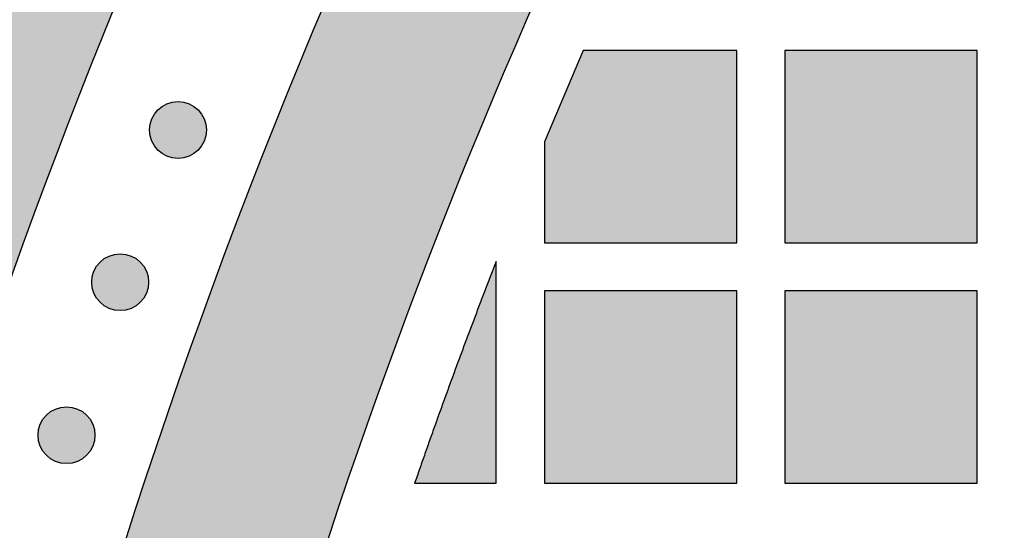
# Model space of a CAD drawing. Header units: millimetres. Extents: x -3873 to -97, y 912 to 4165.
# Tile 187 of 256: x -3704 to -3643, y 1576 to 1608. Entities that reach past the tile are written whole.
import ezdxf

# ---------------------------------------------------------------- set-up
doc = ezdxf.new("R2010")
doc.units = ezdxf.units.MM
doc.layers.add('pattern', color=7, linetype='Continuous', true_color=0x000000)

msp = doc.modelspace()

# ---------------------------------------------------------------- hatches: boundary and pattern name
at = {"layer": 'pattern'}
for points in [[(-3727.04, 1486.691), (-3726.397, 1494.566), (-3725.595, 1502.451), (-3724.634, 1510.34), (-3723.513, 1518.229), (-3722.232, 1526.114), (-3720.79, 1533.989), (-3719.188, 1541.849), (-3717.424, 1549.69), (-3715.5, 1557.506), (-3713.416, 1565.293), (-3711.173, 1573.046), (-3708.771, 1580.76), (-3706.211, 1588.431), (-3703.495, 1596.052), (-3700.624, 1603.62), (-3697.599, 1611.13), (-3694.424, 1618.577), (-3691.098, 1625.957), (-3687.626, 1633.265), (-3684.008, 1640.497), (-3680.248, 1647.648), (-3676.348, 1654.714), (-3672.312, 1661.692), (-3668.142, 1668.577), (-3663.84, 1675.366), (-3659.412, 1682.055), (-3654.86, 1688.64), (-3650.187, 1695.119), (-3645.397, 1701.487), (-3640.495, 1707.743), (-3635.483, 1713.882), (-3630.366, 1719.903), (-3632.469, 1719.138), (-3634.555, 1718.313), (-3636.622, 1717.429), (-3638.669, 1716.487), (-3640.691, 1715.486), (-3642.688, 1714.43), (-3644.656, 1713.317), (-3646.593, 1712.15), (-3648.497, 1710.93), (-3650.366, 1709.658), (-3652.197, 1708.336), (-3653.99, 1706.966), (-3655.741, 1705.549), (-3657.449, 1704.086), (-3659.112, 1702.581), (-3660.73, 1701.035), (-3667.802, 1691.052), (-3674.596, 1680.831), (-3681.099, 1670.383), (-3687.301, 1659.722), (-3693.19, 1648.86), (-3698.759, 1637.811), (-3703.997, 1626.589), (-3708.898, 1615.21), (-3713.454, 1603.688), (-3717.66, 1592.04), (-3721.51, 1580.282), (-3725, 1568.429), (-3728.128, 1556.498), (-3730.891, 1544.506), (-3733.288, 1532.469), (-3735.32, 1520.405), (-3735.234, 1518.234), (-3735.09, 1516.06), (-3734.888, 1513.887), (-3734.627, 1511.716), (-3734.307, 1509.549), (-3733.928, 1507.39), (-3733.492, 1505.24), (-3732.997, 1503.102), (-3732.445, 1500.978), (-3731.836, 1498.87), (-3731.171, 1496.781), (-3730.451, 1494.713), (-3729.677, 1492.667), (-3728.849, 1490.647), (-3727.97, 1488.655)], [(-3704.062, 1459.827), (-3703.96, 1467.011), (-3703.72, 1474.212), (-3703.34, 1481.426), (-3702.82, 1488.649), (-3702.159, 1495.877), (-3701.358, 1503.105), (-3700.414, 1510.331), (-3699.328, 1517.549), (-3698.101, 1524.756), (-3696.731, 1531.947), (-3695.22, 1539.118), (-3693.568, 1546.265), (-3691.775, 1553.384), (-3689.842, 1560.471), (-3687.77, 1567.521), (-3685.561, 1574.531), (-3683.214, 1581.496), (-3680.732, 1588.412), (-3678.117, 1595.276), (-3675.369, 1602.084), (-3672.491, 1608.832), (-3669.485, 1615.515), (-3666.353, 1622.132), (-3663.096, 1628.677), (-3659.719, 1635.148), (-3656.222, 1641.541), (-3652.609, 1647.853), (-3648.882, 1654.081), (-3645.045, 1660.223), (-3641.1, 1666.274), (-3637.049, 1672.233), (-3632.898, 1678.097), (-3631.885, 1680.011), (-3630.915, 1681.951), (-3629.988, 1683.916), (-3629.106, 1685.905), (-3628.268, 1687.915), (-3627.476, 1689.946), (-3626.73, 1691.995), (-3626.031, 1694.061), (-3625.38, 1696.143), (-3624.778, 1698.239), (-3624.224, 1700.347), (-3623.718, 1702.466), (-3623.262, 1704.593), (-3622.856, 1706.727), (-3622.499, 1708.867), (-3622.191, 1711.011), (-3627.599, 1704.589), (-3632.886, 1698.028), (-3638.046, 1691.331), (-3643.074, 1684.501), (-3647.966, 1677.542), (-3652.717, 1670.458), (-3657.322, 1663.253), (-3661.776, 1655.933), (-3666.076, 1648.501), (-3670.217, 1640.963), (-3674.196, 1633.323), (-3678.009, 1625.587), (-3681.652, 1617.76), (-3685.122, 1609.849), (-3688.417, 1601.857), (-3691.534, 1593.793), (-3694.47, 1585.661), (-3697.224, 1577.467), (-3699.793, 1569.219), (-3702.175, 1560.921), (-3704.371, 1552.58), (-3706.378, 1544.204), (-3708.195, 1535.797), (-3709.823, 1527.366), (-3711.262, 1518.919), (-3712.51, 1510.46), (-3713.57, 1501.997), (-3714.441, 1493.535), (-3715.124, 1485.082), (-3715.621, 1476.642), (-3715.934, 1468.221), (-3716.062, 1459.827)], [(-3669.179, 1606.425), (-3671.607, 1600.717), (-3671.607, 1594.425), (-3659.608, 1594.425), (-3659.608, 1606.425)], [(-3644.608, 1606.425), (-3656.607, 1606.425), (-3656.607, 1594.425), (-3644.608, 1594.425)], [(-3693.203, 1602.721), (-3693.231, 1602.749), (-3693.26, 1602.776), (-3693.29, 1602.802), (-3693.321, 1602.829), (-3693.352, 1602.854), (-3693.385, 1602.88), (-3693.418, 1602.904), (-3693.452, 1602.928), (-3693.487, 1602.952), (-3693.523, 1602.974), (-3693.559, 1602.997), (-3693.596, 1603.018), (-3693.634, 1603.038), (-3693.673, 1603.058), (-3693.713, 1603.077), (-3693.753, 1603.095), (-3693.793, 1603.112), (-3693.835, 1603.128), (-3693.877, 1603.143), (-3693.919, 1603.157), (-3693.962, 1603.17), (-3694.006, 1603.182), (-3694.05, 1603.193), (-3694.094, 1603.203), (-3694.138, 1603.212), (-3694.183, 1603.219), (-3694.229, 1603.226), (-3694.274, 1603.231), (-3694.32, 1603.235), (-3694.366, 1603.238), (-3694.411, 1603.24), (-3694.457, 1603.241), (-3694.503, 1603.24), (-3694.549, 1603.238), (-3694.595, 1603.235), (-3694.641, 1603.231), (-3694.686, 1603.226), (-3694.731, 1603.219), (-3694.776, 1603.212), (-3694.821, 1603.203), (-3694.865, 1603.193), (-3694.909, 1603.182), (-3694.953, 1603.17), (-3694.996, 1603.157), (-3695.038, 1603.143), (-3695.08, 1603.128), (-3695.121, 1603.112), (-3695.162, 1603.095), (-3695.202, 1603.077), (-3695.242, 1603.058), (-3695.28, 1603.038), (-3695.318, 1603.018), (-3695.356, 1602.997), (-3695.392, 1602.974), (-3695.428, 1602.952), (-3695.463, 1602.928), (-3695.497, 1602.904), (-3695.53, 1602.88), (-3695.563, 1602.854), (-3695.594, 1602.829), (-3695.625, 1602.802), (-3695.655, 1602.776), (-3695.684, 1602.749), (-3695.712, 1602.721), (-3695.74, 1602.693), (-3695.767, 1602.664), (-3695.793, 1602.634), (-3695.82, 1602.603), (-3695.845, 1602.572), (-3695.871, 1602.539), (-3695.895, 1602.506), (-3695.919, 1602.472), (-3695.943, 1602.437), (-3695.966, 1602.401), (-3695.988, 1602.365), (-3696.009, 1602.327), (-3696.029, 1602.289), (-3696.049, 1602.251), (-3696.068, 1602.211), (-3696.086, 1602.171), (-3696.103, 1602.13), (-3696.119, 1602.089), (-3696.134, 1602.047), (-3696.148, 1602.005), (-3696.161, 1601.962), (-3696.173, 1601.918), (-3696.184, 1601.874), (-3696.194, 1601.83), (-3696.203, 1601.785), (-3696.21, 1601.74), (-3696.217, 1601.695), (-3696.222, 1601.65), (-3696.226, 1601.604), (-3696.229, 1601.558), (-3696.231, 1601.512), (-3696.232, 1601.466), (-3696.231, 1601.42), (-3696.229, 1601.375), (-3696.226, 1601.329), (-3696.222, 1601.283), (-3696.217, 1601.238), (-3696.21, 1601.192), (-3696.203, 1601.147), (-3696.194, 1601.103), (-3696.184, 1601.058), (-3696.173, 1601.015), (-3696.161, 1600.971), (-3696.148, 1600.928), (-3696.134, 1600.886), (-3696.119, 1600.844), (-3696.103, 1600.802), (-3696.086, 1600.762), (-3696.068, 1600.722), (-3696.049, 1600.682), (-3696.029, 1600.643), (-3696.009, 1600.605), (-3695.988, 1600.568), (-3695.966, 1600.532), (-3695.943, 1600.496), (-3695.919, 1600.461), (-3695.895, 1600.427), (-3695.871, 1600.394), (-3695.845, 1600.361), (-3695.82, 1600.33), (-3695.793, 1600.299), (-3695.767, 1600.269), (-3695.74, 1600.24), (-3695.712, 1600.212), (-3695.684, 1600.184), (-3695.655, 1600.157), (-3695.625, 1600.13), (-3695.594, 1600.104), (-3695.563, 1600.078), (-3695.53, 1600.053), (-3695.497, 1600.028), (-3695.463, 1600.004), (-3695.428, 1599.981), (-3695.392, 1599.958), (-3695.356, 1599.936), (-3695.318, 1599.915), (-3695.28, 1599.894), (-3695.242, 1599.875), (-3695.202, 1599.856), (-3695.162, 1599.838), (-3695.121, 1599.821), (-3695.08, 1599.805), (-3695.038, 1599.79), (-3694.996, 1599.776), (-3694.953, 1599.763), (-3694.909, 1599.751), (-3694.865, 1599.74), (-3694.821, 1599.73), (-3694.776, 1599.721), (-3694.731, 1599.713), (-3694.686, 1599.707), (-3694.641, 1599.702), (-3694.595, 1599.697), (-3694.549, 1599.694), (-3694.503, 1599.693), (-3694.457, 1599.692), (-3694.411, 1599.693), (-3694.366, 1599.694), (-3694.32, 1599.697), (-3694.274, 1599.702), (-3694.229, 1599.707), (-3694.183, 1599.713), (-3694.138, 1599.721), (-3694.094, 1599.73), (-3694.05, 1599.74), (-3694.006, 1599.751), (-3693.962, 1599.763), (-3693.919, 1599.776), (-3693.877, 1599.79), (-3693.835, 1599.805), (-3693.793, 1599.821), (-3693.753, 1599.838), (-3693.713, 1599.856), (-3693.673, 1599.875), (-3693.634, 1599.894), (-3693.596, 1599.915), (-3693.559, 1599.936), (-3693.523, 1599.958), (-3693.487, 1599.981), (-3693.452, 1600.004), (-3693.418, 1600.028), (-3693.385, 1600.053), (-3693.352, 1600.078), (-3693.321, 1600.104), (-3693.29, 1600.13), (-3693.26, 1600.157), (-3693.231, 1600.184), (-3693.203, 1600.212), (-3693.175, 1600.24), (-3693.148, 1600.269), (-3693.121, 1600.299), (-3693.095, 1600.33), (-3693.069, 1600.361), (-3693.044, 1600.394), (-3693.019, 1600.427), (-3692.995, 1600.461), (-3692.972, 1600.496), (-3692.949, 1600.532), (-3692.927, 1600.568), (-3692.906, 1600.605), (-3692.886, 1600.643), (-3692.866, 1600.682), (-3692.847, 1600.722), (-3692.829, 1600.762), (-3692.812, 1600.802), (-3692.796, 1600.844), (-3692.781, 1600.886), (-3692.767, 1600.928), (-3692.754, 1600.971), (-3692.742, 1601.015), (-3692.731, 1601.058), (-3692.721, 1601.103), (-3692.712, 1601.147), (-3692.704, 1601.192), (-3692.698, 1601.238), (-3692.693, 1601.283), (-3692.688, 1601.329), (-3692.685, 1601.375), (-3692.684, 1601.42), (-3692.683, 1601.466), (-3692.684, 1601.512), (-3692.685, 1601.558), (-3692.688, 1601.604), (-3692.693, 1601.65), (-3692.698, 1601.695), (-3692.704, 1601.74), (-3692.712, 1601.785), (-3692.721, 1601.83), (-3692.731, 1601.874), (-3692.742, 1601.918), (-3692.754, 1601.962), (-3692.767, 1602.005), (-3692.781, 1602.047), (-3692.796, 1602.089), (-3692.812, 1602.13), (-3692.829, 1602.171), (-3692.847, 1602.211), (-3692.866, 1602.251), (-3692.886, 1602.289), (-3692.906, 1602.327), (-3692.927, 1602.365), (-3692.949, 1602.401), (-3692.972, 1602.437), (-3692.995, 1602.472), (-3693.019, 1602.506), (-3693.044, 1602.539), (-3693.069, 1602.572), (-3693.095, 1602.603), (-3693.121, 1602.634), (-3693.148, 1602.664), (-3693.175, 1602.693)], [(-3696.814, 1593.224), (-3696.842, 1593.251), (-3696.871, 1593.278), (-3696.901, 1593.305), (-3696.932, 1593.331), (-3696.963, 1593.357), (-3696.996, 1593.382), (-3697.029, 1593.407), (-3697.063, 1593.431), (-3697.098, 1593.455), (-3697.134, 1593.477), (-3697.17, 1593.499), (-3697.208, 1593.521), (-3697.246, 1593.541), (-3697.284, 1593.561), (-3697.324, 1593.58), (-3697.364, 1593.598), (-3697.405, 1593.615), (-3697.446, 1593.631), (-3697.488, 1593.646), (-3697.53, 1593.66), (-3697.573, 1593.673), (-3697.617, 1593.685), (-3697.661, 1593.696), (-3697.705, 1593.706), (-3697.75, 1593.715), (-3697.795, 1593.722), (-3697.84, 1593.729), (-3697.885, 1593.734), (-3697.931, 1593.738), (-3697.977, 1593.741), (-3698.023, 1593.743), (-3698.069, 1593.743), (-3698.115, 1593.743), (-3698.16, 1593.741), (-3698.206, 1593.738), (-3698.252, 1593.734), (-3698.297, 1593.729), (-3698.343, 1593.722), (-3698.387, 1593.715), (-3698.432, 1593.706), (-3698.476, 1593.696), (-3698.52, 1593.685), (-3698.564, 1593.673), (-3698.607, 1593.66), (-3698.649, 1593.646), (-3698.691, 1593.631), (-3698.733, 1593.615), (-3698.773, 1593.598), (-3698.813, 1593.58), (-3698.853, 1593.561), (-3698.892, 1593.541), (-3698.93, 1593.521), (-3698.967, 1593.499), (-3699.003, 1593.477), (-3699.039, 1593.455), (-3699.074, 1593.431), (-3699.108, 1593.407), (-3699.141, 1593.382), (-3699.174, 1593.357), (-3699.205, 1593.331), (-3699.236, 1593.305), (-3699.266, 1593.278), (-3699.295, 1593.251), (-3699.323, 1593.224), (-3699.351, 1593.196), (-3699.378, 1593.167), (-3699.405, 1593.137), (-3699.431, 1593.106), (-3699.457, 1593.074), (-3699.482, 1593.042), (-3699.506, 1593.009), (-3699.531, 1592.975), (-3699.554, 1592.94), (-3699.577, 1592.904), (-3699.599, 1592.867), (-3699.62, 1592.83), (-3699.64, 1592.792), (-3699.66, 1592.753), (-3699.679, 1592.714), (-3699.697, 1592.674), (-3699.714, 1592.633), (-3699.73, 1592.592), (-3699.745, 1592.55), (-3699.759, 1592.507), (-3699.772, 1592.464), (-3699.784, 1592.421), (-3699.795, 1592.377), (-3699.805, 1592.333), (-3699.814, 1592.288), (-3699.822, 1592.243), (-3699.828, 1592.198), (-3699.833, 1592.152), (-3699.838, 1592.107), (-3699.841, 1592.061), (-3699.842, 1592.015), (-3699.843, 1591.969), (-3699.842, 1591.923), (-3699.841, 1591.877), (-3699.838, 1591.832), (-3699.833, 1591.786), (-3699.828, 1591.74), (-3699.822, 1591.695), (-3699.814, 1591.65), (-3699.805, 1591.606), (-3699.795, 1591.561), (-3699.784, 1591.517), (-3699.772, 1591.474), (-3699.759, 1591.431), (-3699.745, 1591.388), (-3699.73, 1591.347), (-3699.714, 1591.305), (-3699.697, 1591.264), (-3699.679, 1591.224), (-3699.66, 1591.185), (-3699.64, 1591.146), (-3699.62, 1591.108), (-3699.599, 1591.071), (-3699.577, 1591.034), (-3699.554, 1590.999), (-3699.531, 1590.964), (-3699.506, 1590.93), (-3699.482, 1590.896), (-3699.457, 1590.864), (-3699.431, 1590.832), (-3699.405, 1590.802), (-3699.378, 1590.772), (-3699.351, 1590.743), (-3699.323, 1590.715), (-3699.295, 1590.687), (-3699.266, 1590.66), (-3699.236, 1590.633), (-3699.205, 1590.607), (-3699.174, 1590.581), (-3699.141, 1590.556), (-3699.108, 1590.531), (-3699.074, 1590.507), (-3699.039, 1590.484), (-3699.003, 1590.461), (-3698.967, 1590.439), (-3698.93, 1590.418), (-3698.892, 1590.397), (-3698.853, 1590.378), (-3698.813, 1590.359), (-3698.773, 1590.341), (-3698.733, 1590.324), (-3698.691, 1590.308), (-3698.649, 1590.293), (-3698.607, 1590.278), (-3698.564, 1590.265), (-3698.52, 1590.253), (-3698.476, 1590.242), (-3698.432, 1590.233), (-3698.387, 1590.224), (-3698.343, 1590.216), (-3698.297, 1590.21), (-3698.252, 1590.204), (-3698.206, 1590.2), (-3698.16, 1590.197), (-3698.115, 1590.195), (-3698.069, 1590.195), (-3698.023, 1590.195), (-3697.977, 1590.197), (-3697.931, 1590.2), (-3697.885, 1590.204), (-3697.84, 1590.21), (-3697.795, 1590.216), (-3697.75, 1590.224), (-3697.705, 1590.233), (-3697.661, 1590.242), (-3697.617, 1590.253), (-3697.573, 1590.265), (-3697.53, 1590.278), (-3697.488, 1590.293), (-3697.446, 1590.308), (-3697.405, 1590.324), (-3697.364, 1590.341), (-3697.324, 1590.359), (-3697.284, 1590.378), (-3697.246, 1590.397), (-3697.208, 1590.418), (-3697.17, 1590.439), (-3697.134, 1590.461), (-3697.098, 1590.484), (-3697.063, 1590.507), (-3697.029, 1590.531), (-3696.996, 1590.556), (-3696.963, 1590.581), (-3696.932, 1590.607), (-3696.901, 1590.633), (-3696.871, 1590.66), (-3696.842, 1590.687), (-3696.814, 1590.715), (-3696.786, 1590.743), (-3696.759, 1590.772), (-3696.733, 1590.802), (-3696.706, 1590.832), (-3696.681, 1590.864), (-3696.655, 1590.896), (-3696.631, 1590.93), (-3696.607, 1590.964), (-3696.583, 1590.999), (-3696.56, 1591.034), (-3696.538, 1591.071), (-3696.517, 1591.108), (-3696.497, 1591.146), (-3696.477, 1591.185), (-3696.458, 1591.224), (-3696.44, 1591.264), (-3696.423, 1591.305), (-3696.407, 1591.347), (-3696.392, 1591.388), (-3696.378, 1591.431), (-3696.365, 1591.474), (-3696.353, 1591.517), (-3696.342, 1591.561), (-3696.332, 1591.606), (-3696.323, 1591.65), (-3696.316, 1591.695), (-3696.309, 1591.74), (-3696.304, 1591.786), (-3696.3, 1591.832), (-3696.297, 1591.877), (-3696.295, 1591.923), (-3696.294, 1591.969), (-3696.295, 1592.015), (-3696.297, 1592.061), (-3696.3, 1592.107), (-3696.304, 1592.152), (-3696.309, 1592.198), (-3696.316, 1592.243), (-3696.323, 1592.288), (-3696.332, 1592.333), (-3696.342, 1592.377), (-3696.353, 1592.421), (-3696.365, 1592.464), (-3696.378, 1592.507), (-3696.392, 1592.55), (-3696.407, 1592.592), (-3696.423, 1592.633), (-3696.44, 1592.674), (-3696.458, 1592.714), (-3696.477, 1592.753), (-3696.497, 1592.792), (-3696.517, 1592.83), (-3696.538, 1592.867), (-3696.56, 1592.904), (-3696.583, 1592.94), (-3696.607, 1592.975), (-3696.631, 1593.009), (-3696.655, 1593.042), (-3696.681, 1593.074), (-3696.706, 1593.106), (-3696.733, 1593.137), (-3696.759, 1593.167), (-3696.786, 1593.196)], [(-3674.608, 1579.426), (-3674.608, 1593.267), (-3677.221, 1586.372), (-3679.698, 1579.426)], [(-3671.607, 1591.425), (-3671.607, 1579.426), (-3659.608, 1579.425), (-3659.608, 1591.425)], [(-3644.608, 1591.425), (-3656.607, 1591.425), (-3656.607, 1579.425), (-3644.608, 1579.425)], [(-3700.162, 1583.678), (-3700.19, 1583.705), (-3700.219, 1583.733), (-3700.249, 1583.759), (-3700.28, 1583.786), (-3700.311, 1583.811), (-3700.344, 1583.836), (-3700.377, 1583.861), (-3700.411, 1583.885), (-3700.446, 1583.909), (-3700.482, 1583.931), (-3700.518, 1583.953), (-3700.555, 1583.975), (-3700.593, 1583.995), (-3700.632, 1584.015), (-3700.672, 1584.034), (-3700.712, 1584.052), (-3700.752, 1584.069), (-3700.794, 1584.085), (-3700.836, 1584.1), (-3700.878, 1584.114), (-3700.921, 1584.127), (-3700.965, 1584.139), (-3701.008, 1584.15), (-3701.053, 1584.16), (-3701.097, 1584.169), (-3701.142, 1584.176), (-3701.188, 1584.183), (-3701.233, 1584.188), (-3701.279, 1584.192), (-3701.325, 1584.195), (-3701.37, 1584.197), (-3701.416, 1584.198), (-3701.462, 1584.197), (-3701.508, 1584.195), (-3701.554, 1584.192), (-3701.6, 1584.188), (-3701.645, 1584.183), (-3701.69, 1584.176), (-3701.735, 1584.169), (-3701.78, 1584.16), (-3701.824, 1584.15), (-3701.868, 1584.139), (-3701.912, 1584.127), (-3701.955, 1584.114), (-3701.997, 1584.1), (-3702.039, 1584.085), (-3702.08, 1584.069), (-3702.121, 1584.052), (-3702.161, 1584.034), (-3702.201, 1584.015), (-3702.239, 1583.995), (-3702.277, 1583.975), (-3702.315, 1583.953), (-3702.351, 1583.931), (-3702.387, 1583.909), (-3702.422, 1583.885), (-3702.456, 1583.861), (-3702.489, 1583.836), (-3702.522, 1583.811), (-3702.553, 1583.786), (-3702.584, 1583.759), (-3702.614, 1583.733), (-3702.643, 1583.705), (-3702.671, 1583.678), (-3702.698, 1583.65), (-3702.726, 1583.621), (-3702.752, 1583.591), (-3702.779, 1583.56), (-3702.804, 1583.528), (-3702.83, 1583.496), (-3702.854, 1583.463), (-3702.878, 1583.429), (-3702.902, 1583.394), (-3702.924, 1583.358), (-3702.946, 1583.321), (-3702.968, 1583.284), (-3702.988, 1583.246), (-3703.008, 1583.207), (-3703.027, 1583.168), (-3703.045, 1583.128), (-3703.062, 1583.087), (-3703.078, 1583.046), (-3703.093, 1583.004), (-3703.107, 1582.961), (-3703.12, 1582.918), (-3703.132, 1582.875), (-3703.143, 1582.831), (-3703.153, 1582.787), (-3703.162, 1582.742), (-3703.169, 1582.697), (-3703.176, 1582.652), (-3703.181, 1582.606), (-3703.185, 1582.561), (-3703.188, 1582.515), (-3703.19, 1582.469), (-3703.191, 1582.423), (-3703.19, 1582.377), (-3703.188, 1582.331), (-3703.185, 1582.286), (-3703.181, 1582.24), (-3703.176, 1582.195), (-3703.169, 1582.149), (-3703.162, 1582.104), (-3703.153, 1582.06), (-3703.143, 1582.015), (-3703.132, 1581.971), (-3703.12, 1581.928), (-3703.107, 1581.885), (-3703.093, 1581.843), (-3703.078, 1581.801), (-3703.062, 1581.759), (-3703.045, 1581.719), (-3703.027, 1581.678), (-3703.008, 1581.639), (-3702.988, 1581.6), (-3702.968, 1581.562), (-3702.946, 1581.525), (-3702.924, 1581.488), (-3702.902, 1581.453), (-3702.878, 1581.418), (-3702.854, 1581.384), (-3702.83, 1581.35), (-3702.804, 1581.318), (-3702.779, 1581.286), (-3702.752, 1581.256), (-3702.726, 1581.226), (-3702.698, 1581.197), (-3702.671, 1581.169), (-3702.643, 1581.141), (-3702.614, 1581.114), (-3702.584, 1581.087), (-3702.553, 1581.061), (-3702.522, 1581.035), (-3702.489, 1581.01), (-3702.456, 1580.985), (-3702.422, 1580.961), (-3702.387, 1580.938), (-3702.351, 1580.915), (-3702.315, 1580.893), (-3702.277, 1580.872), (-3702.239, 1580.851), (-3702.201, 1580.832), (-3702.161, 1580.813), (-3702.121, 1580.795), (-3702.08, 1580.778), (-3702.039, 1580.762), (-3701.997, 1580.747), (-3701.955, 1580.733), (-3701.912, 1580.719), (-3701.868, 1580.707), (-3701.824, 1580.696), (-3701.78, 1580.687), (-3701.735, 1580.678), (-3701.69, 1580.67), (-3701.645, 1580.664), (-3701.6, 1580.658), (-3701.554, 1580.654), (-3701.508, 1580.651), (-3701.462, 1580.65), (-3701.416, 1580.649), (-3701.37, 1580.65), (-3701.325, 1580.651), (-3701.279, 1580.654), (-3701.233, 1580.658), (-3701.188, 1580.664), (-3701.142, 1580.67), (-3701.097, 1580.678), (-3701.053, 1580.687), (-3701.008, 1580.696), (-3700.965, 1580.707), (-3700.921, 1580.719), (-3700.878, 1580.733), (-3700.836, 1580.747), (-3700.794, 1580.762), (-3700.752, 1580.778), (-3700.712, 1580.795), (-3700.672, 1580.813), (-3700.632, 1580.832), (-3700.593, 1580.851), (-3700.555, 1580.872), (-3700.518, 1580.893), (-3700.482, 1580.915), (-3700.446, 1580.938), (-3700.411, 1580.961), (-3700.377, 1580.985), (-3700.344, 1581.01), (-3700.311, 1581.035), (-3700.28, 1581.061), (-3700.249, 1581.087), (-3700.219, 1581.114), (-3700.19, 1581.141), (-3700.162, 1581.169), (-3700.134, 1581.197), (-3700.107, 1581.226), (-3700.08, 1581.256), (-3700.054, 1581.286), (-3700.028, 1581.318), (-3700.003, 1581.35), (-3699.978, 1581.384), (-3699.954, 1581.418), (-3699.931, 1581.453), (-3699.908, 1581.488), (-3699.886, 1581.525), (-3699.865, 1581.562), (-3699.844, 1581.6), (-3699.825, 1581.639), (-3699.806, 1581.678), (-3699.788, 1581.719), (-3699.771, 1581.759), (-3699.755, 1581.801), (-3699.74, 1581.843), (-3699.726, 1581.885), (-3699.713, 1581.928), (-3699.701, 1581.971), (-3699.69, 1582.015), (-3699.68, 1582.06), (-3699.671, 1582.104), (-3699.663, 1582.149), (-3699.657, 1582.195), (-3699.652, 1582.24), (-3699.647, 1582.286), (-3699.644, 1582.331), (-3699.643, 1582.377), (-3699.642, 1582.423), (-3699.643, 1582.469), (-3699.644, 1582.515), (-3699.647, 1582.561), (-3699.652, 1582.606), (-3699.657, 1582.652), (-3699.663, 1582.697), (-3699.671, 1582.742), (-3699.68, 1582.787), (-3699.69, 1582.831), (-3699.701, 1582.875), (-3699.713, 1582.918), (-3699.726, 1582.961), (-3699.74, 1583.004), (-3699.755, 1583.046), (-3699.771, 1583.087), (-3699.788, 1583.128), (-3699.806, 1583.168), (-3699.825, 1583.207), (-3699.844, 1583.246), (-3699.865, 1583.284), (-3699.886, 1583.321), (-3699.908, 1583.358), (-3699.931, 1583.394), (-3699.954, 1583.429), (-3699.978, 1583.463), (-3700.003, 1583.496), (-3700.028, 1583.528), (-3700.054, 1583.56), (-3700.08, 1583.591), (-3700.107, 1583.621), (-3700.134, 1583.65)]]:
    msp.add_hatch(color=256, dxfattribs=at).paths.add_polyline_path(points, flags=0)

# ---------------------------------------------------------------- linework, layer by layer
msp.add_line((-3674.608, 1579.426), (-3674.608, 1593.267), dxfattribs=at)
for points in [[(-3669.179, 1606.425), (-3671.607, 1600.717), (-3671.607, 1594.425), (-3659.608, 1594.425), (-3659.608, 1606.425)], [(-3644.608, 1606.425), (-3656.607, 1606.425), (-3656.607, 1594.425), (-3644.608, 1594.425)], [(-3671.607, 1591.425), (-3671.607, 1579.426), (-3659.608, 1579.425), (-3659.608, 1591.425)], [(-3644.608, 1591.425), (-3656.607, 1591.425), (-3656.607, 1579.425), (-3644.608, 1579.425)]]:
    msp.add_lwpolyline(points, close=True, dxfattribs=at)
for centre in [(-3694.457, 1601.466), (-3698.069, 1591.969), (-3701.416, 1582.423)]:
    msp.add_circle(centre, 1.774, dxfattribs=at)
at = {"layer": 'pattern', "extrusion": (0, 0, -1)}
for radius, start, end in [(399.7, 4.10607, 40.92512), (375.7, 0.26778, 35.84833)]:
    msp.add_arc((3328.367, 1458.071), radius, start, end, dxfattribs=at)
at = {"layer": 'pattern'}
for radius, start, end in [(387.7, 139.2764, 179.74051), (411.7, 143.83246, 171.2916)]:
    msp.add_arc((-3328.367, 1458.071), radius, start, end, dxfattribs=at)
msp.add_rational_spline([(-3674.608, 1593.267), (-3677.29, 1586.397), (-3679.698, 1579.426)], [1, 0.999803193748, 1], degree=2, dxfattribs=at)
msp.add_open_spline([(-3679.698, 1579.426), (-3677.153, 1579.426), (-3674.608, 1579.426)], degree=2, dxfattribs=at)

doc.saveas('drawing.dxf')
